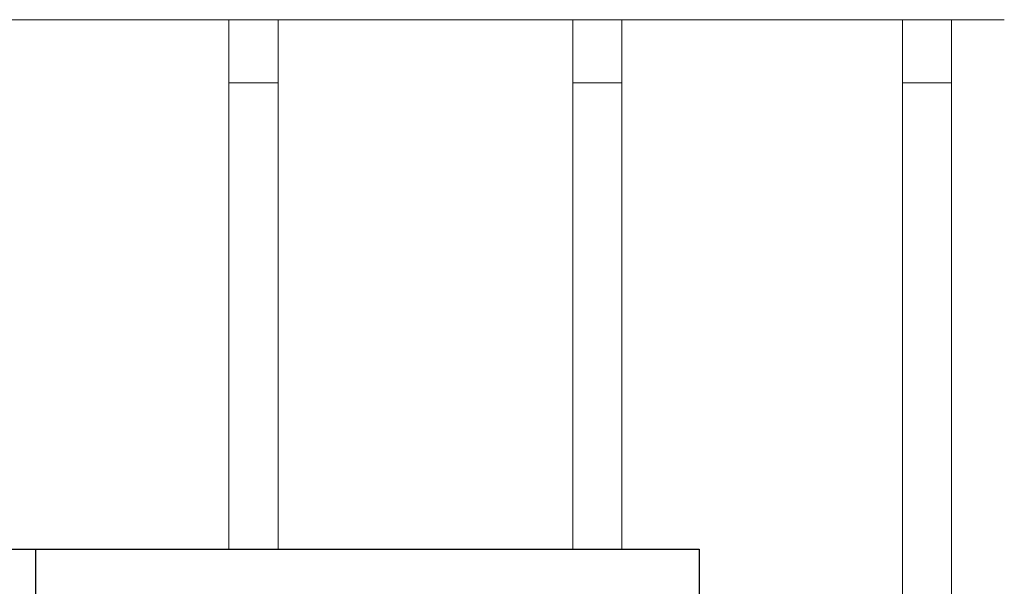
# Model space of a CAD drawing. Header units: millimetres. Extents: x 7400 to 85045, y 24168 to 123018.
# Tile 63 of 79: x 55567 to 58374, y 90598 to 92214. Entities that reach past the tile are written whole.
import ezdxf

# ---------------------------------------------------------------- set-up
doc = ezdxf.new("R2010")
doc.units = ezdxf.units.MM
doc.linetypes.add('phl_thick', pattern=[0])
doc.layers.add('VZT_50 POPIS - OBECNE', color=7, linetype='Continuous', lineweight=13)

msp = doc.modelspace()

# ---------------------------------------------------------------- linework, layer by layer
at = {"color": 8}
for p, q in [((54615.7, 90704.4), (55612.5, 90704.4)), ((55612.5, 90704.4), (55612.5, 88314.9)), ((55612.5, 90704.4), (57504.5, 90704.4)), ((57504.5, 90704.4), (57504.5, 88304.4))]:
    msp.add_line(p, q, dxfattribs=at)
at = {"layer": 'VZT_50 POPIS - OBECNE', "color": 8}
for p, q in [((49971.8, 92214.4), (58373.9, 92214.4)), ((56163.7, 92214.4), (56163.7, 90704.4)), ((56303.7, 92214.4), (56303.7, 90704.4)), ((57143.7, 92214.4), (57143.7, 90704.4)), ((57283.7, 92214.4), (57283.7, 90704.4)), ((58083.7, 92214.4), (58083.7, 88504.4)), ((58223.7, 92214.4), (58223.7, 88504.4))]:
    msp.add_line(p, q, dxfattribs=at)
at = {"layer": 'VZT_50 POPIS - OBECNE', "color": 8, "linetype": 'phl_thick'}
for p, q in [((56303.7, 92214.4), (56163.7, 92214.4)), ((56163.7, 92214.4), (56163.7, 92034.4)), ((56303.7, 92034.4), (56303.7, 92214.4)), ((57283.7, 92214.4), (57143.7, 92214.4)), ((57143.7, 92214.4), (57143.7, 92034.4)), ((57283.7, 92034.4), (57283.7, 92214.4)), ((58223.7, 92214.4), (58083.7, 92214.4)), ((58083.7, 92214.4), (58083.7, 92034.4)), ((58223.7, 92034.4), (58223.7, 92214.4)), ((56163.7, 92034.4), (56303.7, 92034.4)), ((57143.7, 92034.4), (57283.7, 92034.4)), ((58083.7, 92034.4), (58223.7, 92034.4))]:
    msp.add_line(p, q, dxfattribs=at)

doc.saveas('drawing.dxf')
